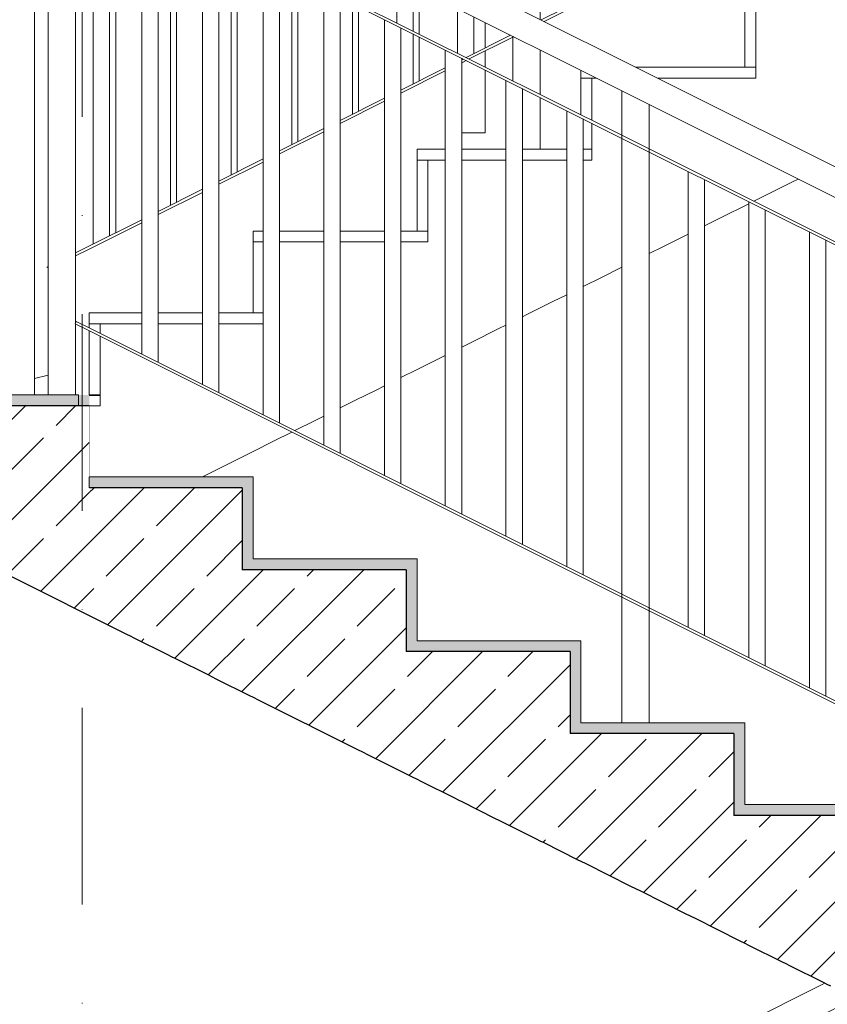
# Model space of a CAD drawing. Header units: centimetres. Extents: x -1103 to 10505, y -997 to 1780.
# Tile 62 of 107: x 8968 to 9116, y -174 to 7. Entities that reach past the tile are written whole.
import ezdxf
from ezdxf.enums import TextEntityAlignment as Align

# ---------------------------------------------------------------- set-up
doc = ezdxf.new("R2010")
doc.units = ezdxf.units.CM
doc.header["$LTSCALE"] = 0.1
doc.header["$MEASUREMENT"] = 0
doc.linetypes.add('Kropki i Kreski', pattern=[720, 360, -180, 0, -180])
doc.linetypes.add('Wipeout_Contour', pattern=[1000, 0, -1000])
for name, color, linetype in [('2_barierki.K_IR', 7, 'Continuous'), ('2_belki.K_IR', 7, 'Continuous'), ('2_schody.K_IR', 7, 'Continuous'), ('2_stropy.K_IR', 7, 'Continuous'), ('4_osie.ISTN', 7, 'Continuous')]:
    doc.layers.add(name, color=color, linetype=linetype)
doc.styles.add('GENERATED_STYLE_1', font='txt')
pattern_1 = [(45, (10358.23, -421.512), (-9.19239, 9.19239), []), (45, (10353.634, -416.916), (-9.19239, 9.19239), [9.75, -3.25])]

# ---------------------------------------------------------------- blocks, each defined once
blk = doc.blocks.new('ElemPrzekroju_732_2', base_point=(10358.23, -421.51))
at = {"layer": '2_schody.K_IR', "color": 7, "linetype": 'Continuous', "lineweight": 15}
for p, q in [((8990.48, -47.01), (8980.87, -47.01)), ((8980.87, -49.01), (8980.87, -47.01)), ((9001.59, -47.01), (8993.48, -47.01)), ((9010.87, -47.01), (9004.59, -47.01)), ((8982.87, -49.01), (8980.87, -49.01))]:
    blk.add_line(p, q, dxfattribs=at)
blk = doc.blocks.new('ElemPrzekroju_733_2', base_point=(10358.23, -421.51))
at = {"layer": '2_schody.K_IR', "color": 7, "linetype": 'Continuous', "lineweight": 15}
for p, q in [((9012.71, -32.01), (9010.87, -32.01)), ((9010.87, -34.01), (9010.87, -32.01)), ((9023.82, -32.01), (9015.71, -32.01)), ((9034.93, -32.01), (9026.82, -32.01)), ((9040.87, -32.01), (9037.93, -32.01)), ((9012.71, -34.01), (9010.87, -34.01))]:
    blk.add_line(p, q, dxfattribs=at)
blk = doc.blocks.new('ElemPrzekroju_734_2', base_point=(10358.23, -421.51))
at = {"layer": '2_schody.K_IR', "color": 7, "linetype": 'Continuous', "lineweight": 15}
for p, q in [((9046.04, -17.01), (9040.87, -17.01)), ((9040.87, -19.01), (9040.87, -17.01)), ((9057.15, -17.01), (9049.04, -17.01)), ((9068.26, -17.01), (9060.15, -17.01)), ((9042.87, -19.01), (9040.87, -19.01))]:
    blk.add_line(p, q, dxfattribs=at)
blk = doc.blocks.new('ElemPrzekroju_735_2', base_point=(10358.23, -421.51))
at = {"layer": '2_schody.K_IR', "color": 7, "linetype": 'Continuous', "lineweight": 15}
for p, q in [((9070.87, -4.01), (9070.87, -2.6)), ((9100.87, -2.01), (9080.87, -2.01)), ((9072.87, -4.01), (9070.87, -4.01))]:
    blk.add_line(p, q, dxfattribs=at)
blk = doc.blocks.new('ElemPrzekroju_751_2', base_point=(10358.23, -421.51))
at = {"layer": '2_schody.K_IR', "color": 7, "linetype": 'Continuous', "lineweight": 15}
for p, q in [((9102.87, -4.01), (9102.87, 10.99)), ((9072.87, -11.73), (9072.87, -4.01)), ((9073.69, -4.01), (9072.87, -4.01)), ((9102.87, -4.01), (9084.87, -4.01)), ((9072.87, -19.01), (9072.87, -12.29)), ((9042.87, -34.01), (9042.87, -19.01)), ((9046.04, -19.01), (9042.87, -19.01)), ((9057.15, -19.01), (9049.04, -19.01)), ((9068.26, -19.01), (9060.15, -19.01)), ((9072.87, -19.01), (9071.26, -19.01)), ((9108.37, -23.62), (9109.62, -23)), ((9109.62, -23), (9110.64, -22.49)), ((9104.62, -25.5), (9108.37, -23.62)), ((9100.87, -27.37), (9101.59, -27.01)), ((9102.51, -26.55), (9104.62, -25.5)), ((9097.12, -29.25), (9100.87, -27.37)), ((9093.48, -31.07), (9097.12, -29.25)), ((9023.82, -34.01), (9015.71, -34.01)), ((9034.93, -34.01), (9026.82, -34.01)), ((9042.87, -34.01), (9037.93, -34.01)), ((9085.87, -34.87), (9089.62, -33)), ((9089.62, -33), (9090.48, -32.57)), ((9083.37, -36.12), (9085.87, -34.87)), ((9074.62, -40.5), (9078.37, -38.62)), ((9071.26, -42.18), (9074.62, -40.5)), ((9060.87, -47.37), (9065.87, -44.87)), ((9065.87, -44.87), (9068.26, -43.68)), ((9060.15, -47.73), (9060.87, -47.37)), ((8982.87, -50.73), (8982.87, -49.01)), ((8990.48, -49.01), (8982.87, -49.01)), ((9001.59, -49.01), (8993.48, -49.01)), ((9012.71, -49.01), (9004.59, -49.01)), ((9050.87, -52.37), (9055.87, -49.87)), ((9055.87, -49.87), (9057.15, -49.23)), ((8982.87, -62.01), (8982.87, -51.29)), ((9049.04, -53.29), (9050.87, -52.37)), ((9040.87, -57.37), (9045.87, -54.87)), ((9045.87, -54.87), (9046.04, -54.79)), ((9037.93, -58.85), (9040.87, -57.37)), ((9029.62, -63), (9033.37, -61.12)), ((9033.37, -61.12), (9034.93, -60.35)), ((8982.87, -64.01), (8982.87, -62.01)), ((9026.82, -64.4), (9029.62, -63)), ((8980.87, -64.01), (8982.87, -64.01)), ((9022.12, -66.75), (9023.82, -65.9)), ((9018.51, -68.55), (9022.12, -66.75)), ((9014.62, -70.5), (9017.95, -68.83)), ((9010.87, -72.37), (9014.62, -70.5)), ((9005.87, -74.87), (9010.87, -72.37)), ((9001.59, -77.01), (9005.87, -74.87))]:
    blk.add_line(p, q, dxfattribs=at)
blk = doc.blocks.new('ElemPrzekroju_924_2', base_point=(10358.23, -421.51))
at = {"layer": '2_schody.K_IR', "linetype": 'Continuous', "lineweight": 0, "true_color": 0x000000}
blk.add_hatch(color=18, dxfattribs=at).paths.add_polyline_path([(9130.87, -139.01), (9130.87, -137.01), (9098.87, -137.01), (9098.87, -139.01)])
at = {"layer": '2_schody.K_IR', "color": 7, "linetype": 'Continuous', "lineweight": 15}
for q in [(9100.87, -137.01), (9130.87, -139.01)]:
    blk.add_line((9130.87, -137.01), q, dxfattribs=at)
blk = doc.blocks.new('ElemPrzekroju_925_2', base_point=(10358.23, -421.51))
at = {"layer": '2_schody.K_IR', "linetype": 'Continuous', "lineweight": 0, "true_color": 0x000000}
blk.add_hatch(color=18, dxfattribs=at).paths.add_polyline_path([(9100.87, -124.01), (9100.87, -122.01), (9068.87, -122.01), (9068.87, -124.01)])
at = {"layer": '2_schody.K_IR', "color": 7, "linetype": 'Continuous', "lineweight": 15}
for q in [(9070.87, -122.01), (9100.87, -124.01)]:
    blk.add_line((9100.87, -122.01), q, dxfattribs=at)
blk = doc.blocks.new('ElemPrzekroju_926_2', base_point=(10358.23, -421.51))
at = {"layer": '2_schody.K_IR', "linetype": 'Continuous', "lineweight": 0, "true_color": 0x000000}
blk.add_hatch(color=18, dxfattribs=at).paths.add_polyline_path([(9070.87, -109.01), (9070.87, -107.01), (9038.87, -107.01), (9038.87, -109.01)])
at = {"layer": '2_schody.K_IR', "color": 7, "linetype": 'Continuous', "lineweight": 15}
for q in [(9040.87, -107.01), (9070.87, -109.01)]:
    blk.add_line((9070.87, -107.01), q, dxfattribs=at)
blk = doc.blocks.new('ElemPrzekroju_927_2', base_point=(10358.23, -421.51))
at = {"layer": '2_schody.K_IR', "linetype": 'Continuous', "lineweight": 0, "true_color": 0x000000}
blk.add_hatch(color=18, dxfattribs=at).paths.add_polyline_path([(9040.87, -94.01), (9040.87, -92.01), (9008.87, -92.01), (9008.87, -94.01)])
at = {"layer": '2_schody.K_IR', "color": 7, "linetype": 'Continuous', "lineweight": 15}
for q in [(9010.87, -92.01), (9040.87, -94.01)]:
    blk.add_line((9040.87, -92.01), q, dxfattribs=at)
blk = doc.blocks.new('ElemPrzekroju_928_2', base_point=(10358.23, -421.51))
at = {"layer": '2_schody.K_IR', "linetype": 'Continuous', "lineweight": 0, "true_color": 0x000000}
blk.add_hatch(color=18, dxfattribs=at).paths.add_polyline_path([(9010.87, -79.01), (9010.87, -77.01), (8978.87, -77.01), (8978.87, -79.01)])
at = {"layer": '2_schody.K_IR', "color": 7, "linetype": 'Continuous', "lineweight": 15}
for p, q in [((8978.87, -77.01), (8978.87, -79.01)), ((9010.87, -77.01), (8980.87, -77.01)), ((9010.87, -77.01), (9010.87, -79.01)), ((8980.87, -79.01), (8978.87, -79.01))]:
    blk.add_line(p, q, dxfattribs=at)
blk = doc.blocks.new('ElemPrzekroju_930_2', base_point=(10358.23, -421.51))
at = {"color": 254, "linetype": 'Wipeout_Contour', "lineweight": 0, "ltscale": 1195347.13280831}
blk.add_wipeout([(8980.87, -84.01), (8944.15, -84.01), (8987.7, -105.78), (8988.37, -106.12), (8989.05, -106.46), (8995.2, -109.53), (8995.87, -109.87), (8996.55, -110.21), (9002.7, -113.28), (9003.37, -113.62), (9004.05, -113.96), (9010.2, -117.03), (9010.87, -117.37), (9011.77, -117.82), (9019.97, -121.92), (9020.87, -122.37), (9021.77, -122.82), (9029.97, -126.92), (9030.87, -127.37), (9031.77, -127.82), (9039.97, -131.92), (9040.87, -132.37), (9041.55, -132.71), (9047.7, -135.78), (9048.37, -136.12), (9049.05, -136.46), (9055.2, -139.53), (9055.87, -139.87), (9056.55, -140.21), (9062.7, -143.28), (9063.37, -143.62), (9064.05, -143.96), (9070.2, -147.03), (9070.87, -147.37), (9071.77, -147.82), (9079.97, -151.92), (9080.87, -152.37), (9081.77, -152.82), (9089.97, -156.92), (9090.87, -157.37), (9091.77, -157.82), (9099.97, -161.92), (9100.87, -162.37), (9101.55, -162.71), (9107.7, -165.78), (9108.37, -166.12), (9109.05, -166.46), (9115.2, -169.53), (9115.87, -169.87), (9116.55, -170.21), (9122.7, -173.28), (9123.37, -173.62), (9124.05, -173.96), (9130.2, -177.03), (9130.87, -177.37), (9131.55, -177.71), (9137.7, -180.78), (9138.37, -181.12), (9139.05, -181.46), (9145.2, -184.53), (9145.87, -184.87), (9146.55, -185.21), (9152.7, -188.28), (9153.37, -188.62), (9154.05, -188.96), (9160.2, -192.03), (9160.87, -192.37), (9161.55, -192.71), (9167.7, -195.78), (9168.37, -196.12), (9168.6, -196.24), (9170.65, -197.26), (9170.87, -197.37), (9171.32, -197.6), (9175.42, -199.65), (9175.87, -199.87), (9176.32, -200.1), (9180.42, -202.15), (9180.87, -202.37), (9181.1, -202.49), (9183.15, -203.51), (9183.37, -203.62), (9184.05, -203.96), (9190.2, -207.03), (9190.87, -207.37), (9191.55, -207.71), (9197.7, -210.78), (9198.37, -211.12), (9198.6, -211.24), (9200.65, -212.26), (9200.87, -212.37), (9201.32, -212.6), (9205.42, -214.65), (9205.87, -214.87), (9206.32, -215.1), (9210.42, -217.15), (9210.87, -217.37), (9211.1, -217.49), (9213.15, -218.51), (9213.37, -218.62), (9214.05, -218.96), (9220.2, -222.03), (9220.87, -222.37), (9221.77, -222.82), (9229.97, -226.92), (9230.87, -227.37), (9231.77, -227.82), (9239.97, -231.92), (9240.87, -232.37), (9241.77, -232.82), (9250.87, -237.37), (9250.87, -214.01), (9248.87, -214.01), (9248.87, -199.01), (9218.87, -199.01), (9218.87, -184.01), (9188.87, -184.01), (9188.87, -169.01), (9158.87, -169.01), (9158.87, -154.01), (9128.87, -154.01), (9128.87, -139.01), (9098.87, -139.01), (9098.87, -124.01), (9068.87, -124.01), (9068.87, -109.01), (9038.87, -109.01), (9038.87, -94.01), (9008.87, -94.01), (9008.87, -79.01), (8980.87, -79.01)], dxfattribs=at).dxf.layer = '2_schody.K_IR'
at = {"layer": '2_schody.K_IR', "linetype": 'Continuous', "lineweight": 0, "true_color": 0x000000}
h = blk.add_hatch(dxfattribs=at)
h.set_pattern_fill('Beton_zbrojony_0002', color=18, style=0, pattern_type=2)
h.set_pattern_definition(pattern_1)
h.paths.add_polyline_path([(8980.87, -84.01), (8944.15, -84.01), (8987.7, -105.78), (8988.37, -106.12), (8989.05, -106.46), (8995.2, -109.53), (8995.87, -109.87), (8996.55, -110.21), (9002.7, -113.28), (9003.37, -113.62), (9004.05, -113.96), (9010.2, -117.03), (9010.87, -117.37), (9011.77, -117.82), (9019.97, -121.92), (9020.87, -122.37), (9021.77, -122.82), (9029.97, -126.92), (9030.87, -127.37), (9031.77, -127.82), (9039.97, -131.92), (9040.87, -132.37), (9041.55, -132.71), (9047.7, -135.78), (9048.37, -136.12), (9049.05, -136.46), (9055.2, -139.53), (9055.87, -139.87), (9056.55, -140.21), (9062.7, -143.28), (9063.37, -143.62), (9064.05, -143.96), (9070.2, -147.03), (9070.87, -147.37), (9071.77, -147.82), (9079.97, -151.92), (9080.87, -152.37), (9081.77, -152.82), (9089.97, -156.92), (9090.87, -157.37), (9091.77, -157.82), (9099.97, -161.92), (9100.87, -162.37), (9101.55, -162.71), (9107.7, -165.78), (9108.37, -166.12), (9109.05, -166.46), (9115.2, -169.53), (9115.87, -169.87), (9116.55, -170.21), (9122.7, -173.28), (9123.37, -173.62), (9124.05, -173.96), (9130.2, -177.03), (9130.87, -177.37), (9131.55, -177.71), (9137.7, -180.78), (9138.37, -181.12), (9139.05, -181.46), (9145.2, -184.53), (9145.87, -184.87), (9146.55, -185.21), (9152.7, -188.28), (9153.37, -188.62), (9154.05, -188.96), (9160.2, -192.03), (9160.87, -192.37), (9161.55, -192.71), (9167.7, -195.78), (9168.37, -196.12), (9168.6, -196.24), (9170.65, -197.26), (9170.87, -197.37), (9171.32, -197.6), (9175.42, -199.65), (9175.87, -199.87), (9176.32, -200.1), (9180.42, -202.15), (9180.87, -202.37), (9181.1, -202.49), (9183.15, -203.51), (9183.37, -203.62), (9184.05, -203.96), (9190.2, -207.03), (9190.87, -207.37), (9191.55, -207.71), (9197.7, -210.78), (9198.37, -211.12), (9198.6, -211.24), (9200.65, -212.26), (9200.87, -212.37), (9201.32, -212.6), (9205.42, -214.65), (9205.87, -214.87), (9206.32, -215.1), (9210.42, -217.15), (9210.87, -217.37), (9211.1, -217.49), (9213.15, -218.51), (9213.37, -218.62), (9214.05, -218.96), (9220.2, -222.03), (9220.87, -222.37), (9221.77, -222.82), (9229.97, -226.92), (9230.87, -227.37), (9231.77, -227.82), (9239.97, -231.92), (9240.87, -232.37), (9241.77, -232.82), (9250.87, -237.37), (9250.87, -214.01), (9248.87, -214.01), (9248.87, -199.01), (9218.87, -199.01), (9218.87, -184.01), (9188.87, -184.01), (9188.87, -169.01), (9158.87, -169.01), (9158.87, -154.01), (9128.87, -154.01), (9128.87, -139.01), (9098.87, -139.01), (9098.87, -124.01), (9068.87, -124.01), (9068.87, -109.01), (9038.87, -109.01), (9038.87, -94.01), (9008.87, -94.01), (9008.87, -79.01), (8980.87, -79.01)])
at = {"layer": '2_schody.K_IR', "color": 7, "linetype": 'Continuous', "lineweight": 30}
for p, q in [((9008.87, -79.01), (8980.87, -79.01)), ((9038.87, -94.01), (9008.87, -94.01)), ((9068.87, -109.01), (9038.87, -109.01)), ((9098.87, -124.01), (9068.87, -124.01)), ((9128.87, -139.01), (9098.87, -139.01))]:
    blk.add_line(p, q, dxfattribs=at)
at = {"layer": '2_schody.K_IR', "color": 7, "linetype": 'Continuous', "lineweight": 30, "flags": 128}
for points in [[(9008.87, -79.01), (9008.87, -92.01), (9008.87, -94.01)], [(8944.15, -84.01), (8987.7, -105.78), (8988.37, -106.12), (8989.05, -106.46), (8995.2, -109.53), (8995.87, -109.87), (8996.55, -110.21), (9002.7, -113.28), (9003.37, -113.62), (9004.05, -113.96), (9010.2, -117.03), (9010.87, -117.37), (9011.77, -117.82), (9019.97, -121.92), (9020.87, -122.37), (9021.77, -122.82), (9029.97, -126.92), (9030.87, -127.37), (9031.77, -127.82), (9039.97, -131.92), (9040.87, -132.37), (9041.55, -132.71), (9047.7, -135.78), (9048.37, -136.12), (9049.05, -136.46), (9055.2, -139.53), (9055.87, -139.87), (9056.55, -140.21), (9062.7, -143.28), (9063.37, -143.62), (9064.05, -143.96), (9070.2, -147.03), (9070.87, -147.37), (9071.77, -147.82), (9079.97, -151.92), (9080.87, -152.37), (9081.77, -152.82), (9089.97, -156.92), (9090.87, -157.37), (9091.77, -157.82), (9099.97, -161.92), (9100.87, -162.37), (9101.55, -162.71), (9107.7, -165.78), (9108.37, -166.12), (9109.05, -166.46), (9115.2, -169.53), (9115.87, -169.87), (9116.55, -170.21)], [(9038.87, -94.01), (9038.87, -107.01), (9038.87, -109.01)], [(9068.87, -109.01), (9068.87, -122.01), (9068.87, -124.01)], [(9098.87, -124.01), (9098.87, -137.01), (9098.87, -139.01)]]:
    blk.add_lwpolyline(points, dxfattribs=at)
blk = doc.blocks.new('ElemPrzekroju_946_2', base_point=(10358.23, -421.51))
at = {"layer": '2_schody.K_IR', "color": 7, "linetype": 'Continuous', "lineweight": 15}
for p, q in [((8980.87, -49.73), (8980.87, -49.01)), ((8980.87, -62.01), (8980.87, -50.29)), ((8982.87, -62.01), (8980.87, -62.01))]:
    blk.add_line(p, q, dxfattribs=at)
blk = doc.blocks.new('ElemPrzekroju_947_2', base_point=(10358.23, -421.51))
at = {"layer": '2_schody.K_IR', "color": 7, "linetype": 'Continuous', "lineweight": 15}
for p, q in [((9010.87, -47.01), (9010.87, -34.01)), ((9012.71, -47.01), (9010.87, -47.01))]:
    blk.add_line(p, q, dxfattribs=at)
blk = doc.blocks.new('ElemPrzekroju_948_2', base_point=(10358.23, -421.51))
at = {"layer": '2_schody.K_IR', "color": 7, "linetype": 'Continuous', "lineweight": 15}
for p, q in [((9040.87, -32.01), (9040.87, -19.01)), ((9042.87, -32.01), (9040.87, -32.01))]:
    blk.add_line(p, q, dxfattribs=at)
blk = doc.blocks.new('ElemPrzekroju_949_2', base_point=(10358.23, -421.51))
at = {"layer": '2_schody.K_IR', "color": 7, "linetype": 'Continuous', "lineweight": 15}
for p, q in [((9070.87, -10.73), (9070.87, -4.01)), ((9072.87, -17.01), (9071.26, -17.01))]:
    blk.add_line(p, q, dxfattribs=at)
blk = doc.blocks.new('ElemPrzekroju_950_2', base_point=(10358.23, -421.51))
at = {"layer": '2_schody.K_IR', "color": 7, "linetype": 'Continuous', "lineweight": 15}
for p, q in [((9100.87, -2.01), (9100.87, 10.99)), ((9102.87, -2.01), (9100.87, -2.01))]:
    blk.add_line(p, q, dxfattribs=at)
blk = doc.blocks.new('ElemPrzekroju_1019_2', base_point=(10358.23, -421.51))
at = {"layer": '2_schody.K_IR', "linetype": 'Continuous', "lineweight": 0, "true_color": 0x000000}
blk.add_hatch(color=18, dxfattribs=at).paths.add_polyline_path([(9100.87, -124.01), (9098.87, -124.01), (9098.87, -137.01), (9100.87, -137.01)])
at = {"layer": '2_schody.K_IR', "color": 7, "linetype": 'Continuous', "lineweight": 15}
blk.add_line((9100.87, -124.01), (9100.87, -137.01), dxfattribs=at)
blk = doc.blocks.new('ElemPrzekroju_1020_2', base_point=(10358.23, -421.51))
at = {"layer": '2_schody.K_IR', "linetype": 'Continuous', "lineweight": 0, "true_color": 0x000000}
blk.add_hatch(color=18, dxfattribs=at).paths.add_polyline_path([(9070.87, -109.01), (9068.87, -109.01), (9068.87, -122.01), (9070.87, -122.01)])
at = {"layer": '2_schody.K_IR', "color": 7, "linetype": 'Continuous', "lineweight": 15}
blk.add_line((9070.87, -109.01), (9070.87, -122.01), dxfattribs=at)
blk = doc.blocks.new('ElemPrzekroju_1021_2', base_point=(10358.23, -421.51))
at = {"layer": '2_schody.K_IR', "linetype": 'Continuous', "lineweight": 0, "true_color": 0x000000}
blk.add_hatch(color=18, dxfattribs=at).paths.add_polyline_path([(9040.87, -94.01), (9038.87, -94.01), (9038.87, -107.01), (9040.87, -107.01)])
at = {"layer": '2_schody.K_IR', "color": 7, "linetype": 'Continuous', "lineweight": 15}
blk.add_line((9040.87, -94.01), (9040.87, -107.01), dxfattribs=at)
blk = doc.blocks.new('ElemPrzekroju_1022_2', base_point=(10358.23, -421.51))
at = {"layer": '2_schody.K_IR', "linetype": 'Continuous', "lineweight": 0, "true_color": 0x000000}
blk.add_hatch(color=18, dxfattribs=at).paths.add_polyline_path([(9010.87, -79.01), (9008.87, -79.01), (9008.87, -92.01), (9010.87, -92.01)])
at = {"layer": '2_schody.K_IR', "color": 7, "linetype": 'Continuous', "lineweight": 15}
blk.add_line((9010.87, -79.01), (9010.87, -92.01), dxfattribs=at)
blk = doc.blocks.new('ElemPrzekroju_1023_2', base_point=(10358.23, -421.51))
at = {"layer": '2_schody.K_IR', "linetype": 'Continuous', "lineweight": 0, "true_color": 0x000000}
blk.add_hatch(color=18, dxfattribs=at).paths.add_polyline_path([(8980.87, -62.01), (8978.87, -62.01), (8978.87, -77.01), (8980.87, -77.01)])
at = {"layer": '2_schody.K_IR', "color": 7, "linetype": 'Continuous', "lineweight": 15}
for p, q in [((8978.87, -62.01), (8978.87, -77.01)), ((8980.87, -64.01), (8980.87, -77.01))]:
    blk.add_line(p, q, dxfattribs=at)
blk = doc.blocks.new('ElemPrzekroju_1079_2', base_point=(10358.23, -421.51))
at = {"layer": '2_barierki.K_IR', "color": 7, "linetype": 'Continuous', "lineweight": 0}
for p, q in [((9249.04, -109.08), (9249.9, -108.65)), ((9249.51, -108.84), (9249.51, -113.09)), ((9249.9, -108.65), (9249.68, -108.2)), ((9249.51, -113.09), (9249.51, -113.61)), ((9249.51, -113.61), (9249.51, -114.12)), ((9249.51, -114.09), (9251.01, -114.09)), ((9249.51, -114.12), (9249.51, -114.59)), ((9249.51, -114.59), (9249.51, -115.02)), ((9249.51, -115.02), (9249.51, -115.39)), ((9251.01, -114.09), (9251.01, -115.76)), ((9249.1, -116.59), (9249.04, -116.59)), ((9249.18, -116.56), (9249.1, -116.59)), ((9249.26, -116.53), (9249.18, -116.56)), ((9249.33, -116.48), (9249.26, -116.53)), ((9249.39, -116.41), (9249.33, -116.48)), ((9249.44, -116.34), (9249.39, -116.41)), ((9249.48, -116.26), (9249.44, -116.34)), ((9249.5, -116.18), (9249.48, -116.26)), ((9249.51, -116.09), (9249.5, -116.18)), ((9249.51, -115.39), (9249.51, -115.69)), ((9249.51, -115.69), (9249.51, -115.91)), ((9249.51, -115.91), (9249.51, -116.05)), ((9249.51, -116.05), (9249.51, -116.09)), ((9160.87, -158.81), (9161.57, -158.81)), ((9161.57, -158.81), (9161.57, -160.39)), ((9069.23, -198.98), (9071.02, -198.09)), ((9071.02, -198.09), (9070.8, -197.64)), ((9069.23, -198.98), (9069.01, -198.54)), ((9069.62, -198.79), (9069.62, -202.54)), ((9070.62, -198.29), (9070.62, -202.54)), ((9068.12, -207.11), (9068.12, -203.54)), ((9068.12, -203.54), (9069.62, -203.54)), ((9069.62, -202.54), (9069.62, -203.06)), ((9069.62, -203.06), (9069.62, -203.56)), ((9069.62, -203.56), (9069.62, -204.04)), ((9070.62, -202.54), (9070.62, -203.06)), ((9070.62, -203.06), (9070.62, -203.56)), ((9070.62, -203.54), (9072.12, -203.54)), ((9070.62, -203.56), (9070.62, -204.04)), ((9072.12, -203.54), (9072.12, -205.11)), ((9069.62, -204.04), (9069.62, -204.46)), ((9069.62, -204.46), (9069.62, -204.83)), ((9069.62, -204.83), (9069.62, -205.13)), ((9069.62, -205.13), (9069.62, -205.35)), ((9069.62, -205.35), (9069.62, -205.49)), ((9070.62, -204.04), (9070.62, -204.46)), ((9070.62, -204.46), (9070.62, -204.83)), ((9070.62, -204.83), (9070.62, -205.13)), ((9070.62, -205.13), (9070.62, -205.35)), ((9070.62, -205.35), (9070.62, -205.49)), ((9069.62, -205.49), (9069.62, -205.54)), ((9069.63, -205.62), (9069.62, -205.54)), ((9069.65, -205.71), (9069.63, -205.62)), ((9069.69, -205.79), (9069.65, -205.71)), ((9069.74, -205.86), (9069.69, -205.79)), ((9069.8, -205.92), (9069.74, -205.86)), ((9069.87, -205.97), (9069.8, -205.92)), ((9069.95, -206.01), (9069.87, -205.97)), ((9070.04, -206.03), (9069.95, -206.01)), ((9070.12, -206.04), (9070.04, -206.03)), ((9070.21, -206.03), (9070.12, -206.04)), ((9070.3, -206.01), (9070.21, -206.03)), ((9070.37, -205.97), (9070.3, -206.01)), ((9070.45, -205.92), (9070.37, -205.97)), ((9070.51, -205.86), (9070.45, -205.92)), ((9070.56, -205.79), (9070.51, -205.86)), ((9070.59, -205.71), (9070.56, -205.79)), ((9070.62, -205.62), (9070.59, -205.71)), ((9070.62, -205.49), (9070.62, -205.54)), ((9070.62, -205.54), (9070.62, -205.62)), ((9070.77, -207.54), (9068.38, -207.54))]:
    blk.add_line(p, q, dxfattribs=at)
blk = doc.blocks.new('ElemPrzekroju_1102_2', base_point=(10358.23, -421.51))
at = {"layer": '2_barierki.K_IR', "color": 7, "linetype": 'Continuous', "lineweight": 0}
for q in [(8973.37, -38.48), (8973.37, -38.76)]:
    blk.add_line((8973.12, -38.61), q, dxfattribs=at)
blk = doc.blocks.new('ElemPrzekroju_1143_2', base_point=(10358.23, -421.51))
at = {"layer": '2_belki.K_IR', "color": 7, "linetype": 'Continuous', "lineweight": 0}
blk.add_line((8980.87, -62.12), (8982.87, -62.16), dxfattribs=at)
blk = doc.blocks.new('ElemPrzekroju_1144_2', base_point=(10358.23, -421.51))
at = {"layer": '2_stropy.K_IR', "linetype": 'Continuous', "lineweight": 0, "true_color": 0x000000}
blk.add_hatch(color=18, dxfattribs=at).paths.add_polyline_path([(8980.87, -62.01), (8805.87, -62.01), (8805.87, -64.01), (8980.87, -64.01)])
at = {"layer": '2_stropy.K_IR', "color": 7, "linetype": 'Continuous', "lineweight": 0}
blk.add_line((8805.87, -62.01), (8805.87, -62.19), dxfattribs=at)
at = {"layer": '2_stropy.K_IR', "color": 7, "linetype": 'Continuous', "lineweight": 15}
blk.add_line((8978.87, -62.01), (8805.87, -62.01), dxfattribs=at)
at = {"color": 254, "linetype": 'Wipeout_Contour', "lineweight": 0, "ltscale": 35574.742781}
blk.add_wipeout([(8805.87, -64.01), (8805.87, -84.01), (8980.87, -84.01), (8980.87, -64.01)], dxfattribs=at).dxf.layer = '2_stropy.K_IR'
at = {"layer": '2_stropy.K_IR', "linetype": 'Continuous', "lineweight": 0, "true_color": 0x000000}
h = blk.add_hatch(dxfattribs=at)
h.set_pattern_fill('Beton_zbrojony_0002', color=18, style=0, pattern_type=2)
h.set_pattern_definition(pattern_1)
h.paths.add_polyline_path([(8805.87, -64.01), (8805.87, -84.01), (8980.87, -84.01), (8980.87, -64.01)])
at = {"layer": '2_stropy.K_IR', "color": 7, "linetype": 'Continuous', "lineweight": 30}
for p, q in [((8980.87, -64.01), (8805.87, -64.01)), ((8944.15, -84.01), (8805.87, -84.01))]:
    blk.add_line(p, q, dxfattribs=at)
at = {"layer": '2_stropy.K_IR', "color": 7, "linetype": 'Continuous', "lineweight": 0}
blk.add_line((8980.87, -77.01), (8980.87, -79.01), dxfattribs=at)
blk = doc.blocks.new('ElemPrzekroju_1735_2', base_point=(10358.23, -421.51))
at = {"layer": '2_barierki.K_IR', "color": 7, "linetype": 'Continuous', "lineweight": 0}
for p, q in [((9250.87, 100.24), (9255.87, 100.24)), ((9250.87, 99.71), (9250.93, 99.74)), ((9250.93, 99.74), (9255.87, 99.74)), ((9163.38, 56.52), (9213.23, 81.45)), ((9163.38, 55.96), (9213.79, 81.17)), ((9158.38, 54.02), (9163.38, 56.52)), ((9158.38, 53.46), (9163.38, 55.96)), ((9063.59, 6.63), (9158.38, 54.02)), ((9064.15, 6.35), (9158.38, 53.46)), ((9049.87, -0.23), (9058, 3.83)), ((9050.43, -0.51), (9058.38, 3.46)), ((9058.38, 3.46), (9058.56, 3.55)), ((9049.04, -0.65), (9049.31, -0.51)), ((9049.04, -1.21), (9049.87, -0.79)), ((9037.93, -6.21), (9046.04, -2.15)), ((9037.93, -6.76), (9046.04, -2.71)), ((9026.82, -11.76), (9034.93, -7.71)), ((9026.82, -12.32), (9034.93, -8.26)), ((9015.71, -17.32), (9023.82, -13.26)), ((9015.71, -17.88), (9023.82, -13.82)), ((9004.59, -22.87), (9012.71, -18.82)), ((9004.59, -23.43), (9012.71, -19.38)), ((8993.48, -28.43), (9001.59, -24.37)), ((8993.48, -28.99), (9001.59, -24.93)), ((8980.76, -34.79), (8990.48, -29.93)), ((8980.98, -35.24), (8990.48, -30.49)), ((8978.37, -35.98), (8980.76, -34.79)), ((8978.37, -36.54), (8980.98, -35.24))]:
    blk.add_line(p, q, dxfattribs=at)
blk = doc.blocks.new('ElemPrzekroju_1741_2', base_point=(10358.23, -421.51))
at = {"layer": '2_barierki.K_IR', "color": 7, "linetype": 'Continuous', "lineweight": 0}
for p, q in [((9058.38, 96.18), (9063.38, 98.68)), ((9063.38, 98.65), (9063.38, 98.68)), ((9063.38, 90.52), (9063.38, 98.65)), ((9058.38, 96.15), (9058.38, 96.18)), ((9058.38, 88.02), (9058.38, 96.15)), ((9063.38, 89.96), (9063.38, 90.52)), ((9063.38, 6.74), (9063.38, 89.96)), ((9058.38, 87.46), (9058.38, 88.02)), ((9058.38, 9.24), (9058.38, 87.46)), ((9058.38, 3.46), (9058.38, 3.64)), ((9058.38, -4.49), (9058.38, 3.46)), ((9063.38, -6.99), (9063.38, 1.14)), ((9063.38, -17.01), (9063.38, -7.54))]:
    blk.add_line(p, q, dxfattribs=at)
blk = doc.blocks.new('ElemPrzekroju_1742_2', base_point=(10358.23, -421.51))
at = {"layer": '2_barierki.K_IR', "color": 7, "linetype": 'Continuous', "lineweight": 0}
for p, q in [((8984.6, 46.12), (8984.6, 50.57)), ((8981.6, 47.62), (8981.6, 49.07)), ((8981.6, 33.9), (8981.6, 42.03)), ((8984.6, 32.4), (8984.6, 40.53)), ((8981.6, -34.37), (8981.6, 33.34)), ((8984.6, -32.87), (8984.6, 31.84))]:
    blk.add_line(p, q, dxfattribs=at)
blk = doc.blocks.new('ElemPrzekroju_1743_2', base_point=(10358.23, -421.51))
at = {"layer": '2_barierki.K_IR', "color": 7, "linetype": 'Continuous', "lineweight": 0}
for p, q in [((8995.71, 40.57), (8995.71, 56.13)), ((8992.71, 42.07), (8992.71, 54.63)), ((8992.71, 28.35), (8992.71, 36.48)), ((8995.71, 26.85), (8995.71, 34.98)), ((8995.71, -27.31), (8995.71, 26.29))]:
    blk.add_line(p, q, dxfattribs=at)
blk = doc.blocks.new('ElemPrzekroju_1744_2', base_point=(10358.23, -421.51))
at = {"layer": '2_barierki.K_IR', "color": 7, "linetype": 'Continuous', "lineweight": 0}
for p, q in [((9006.82, 35.01), (9006.82, 61.68)), ((9003.82, 36.51), (9003.82, 60.18)), ((9003.82, 22.79), (9003.82, 30.92)), ((9006.82, 21.29), (9006.82, 29.42)), ((9006.82, -21.76), (9006.82, 20.73))]:
    blk.add_line(p, q, dxfattribs=at)
blk = doc.blocks.new('ElemPrzekroju_1745_2', base_point=(10358.23, -421.51))
at = {"layer": '2_barierki.K_IR', "color": 7, "linetype": 'Continuous', "lineweight": 0}
for p, q in [((9017.93, 29.46), (9017.93, 67.24)), ((9014.93, 30.96), (9014.93, 65.74)), ((9014.93, 17.24), (9014.93, 25.37)), ((9017.93, 15.74), (9017.93, 23.87)), ((9017.93, -16.2), (9017.93, 15.18))]:
    blk.add_line(p, q, dxfattribs=at)
blk = doc.blocks.new('ElemPrzekroju_1746_2', base_point=(10358.23, -421.51))
at = {"layer": '2_barierki.K_IR', "color": 7, "linetype": 'Continuous', "lineweight": 0}
for p, q in [((9029.04, 23.9), (9029.04, 72.79)), ((9026.04, 25.4), (9026.04, 71.29)), ((9026.04, 11.68), (9026.04, 19.81)), ((9029.04, 10.18), (9029.04, 18.31)), ((9029.04, -10.65), (9029.04, 9.62))]:
    blk.add_line(p, q, dxfattribs=at)
blk = doc.blocks.new('ElemPrzekroju_1747_2', base_point=(10358.23, -421.51))
at = {"layer": '2_barierki.K_IR', "color": 7, "linetype": 'Continuous', "lineweight": 0}
for p, q in [((9040.15, 18.35), (9040.15, 78.35)), ((9037.15, 19.85), (9037.15, 76.85)), ((9037.15, 6.13), (9037.15, 14.26)), ((9040.15, 4.63), (9040.15, 12.76)), ((9040.15, -5.09), (9040.15, 4.07))]:
    blk.add_line(p, q, dxfattribs=at)
blk = doc.blocks.new('ElemPrzekroju_1748_2', base_point=(10358.23, -421.51))
at = {"layer": '2_barierki.K_IR', "color": 7, "linetype": 'Continuous', "lineweight": 0}
for p, q in [((9051.27, 12.79), (9051.27, 83.91)), ((9048.27, 14.29), (9048.27, 82.41)), ((9048.27, 0.57), (9048.27, 8.7)), ((9051.27, 0.46), (9051.27, 7.2))]:
    blk.add_line(p, q, dxfattribs=at)
blk = doc.blocks.new('ElemPrzekroju_1790_2', base_point=(10358.23, -421.51))
at = {"layer": '2_barierki.K_IR', "color": 7, "linetype": 'Continuous', "lineweight": 0}
for p, q in [((8973.37, 45.99), (8978.37, 45.99)), ((8973.37, -62.01), (8973.37, 42.99)), ((8978.37, 35.24), (8978.37, 42.99)), ((8978.37, -48.76), (8978.37, 34.96)), ((8978.37, -62.01), (8978.37, -49.04))]:
    blk.add_line(p, q, dxfattribs=at)
blk = doc.blocks.new('ElemPrzekroju_1795_2', base_point=(10358.23, -421.51))
at = {"layer": '2_barierki.K_IR', "color": 7, "linetype": 'Continuous', "lineweight": 0}
for p, q in [((9249.04, -102.93), (9250.87, -102.01)), ((9250.87, -102.01), (9252.31, -102.01)), ((9253.43, -102.01), (9255.87, -102.01)), ((9237.93, -108.48), (9246.04, -104.43)), ((9249.04, -108.52), (9252.05, -107.01)), ((9252.05, -107.01), (9255.87, -107.01)), ((9226.82, -114.04), (9234.93, -109.98)), ((9237.93, -114.07), (9246.04, -110.02)), ((9215.71, -119.6), (9223.82, -115.54)), ((9226.82, -119.63), (9234.93, -115.57)), ((9204.59, -125.15), (9212.71, -121.1)), ((9215.71, -125.19), (9223.82, -121.13)), ((9193.48, -130.71), (9201.59, -126.65)), ((9204.59, -130.74), (9212.71, -126.69)), ((9183.37, -135.76), (9190.48, -132.21)), ((9193.48, -136.3), (9201.59, -132.24)), ((9171.26, -141.82), (9178.37, -138.26)), ((9185.88, -140.1), (9190.48, -137.8)), ((9183.37, -141.35), (9185.88, -140.1)), ((9150.87, -152.01), (9167.59, -143.65)), ((9168.15, -143.37), (9168.26, -143.32)), ((9173.74, -146.17), (9178.37, -143.85)), ((9160.87, -152.6), (9173.18, -146.45)), ((8970.87, -242.01), (9115.51, -169.69)), ((9085.88, -190.1), (9121.1, -172.49)), ((9080.88, -192.6), (9085.88, -190.1)), ((8985.88, -240.1), (9080.88, -192.6)), ((8980.88, -242.6), (8985.88, -240.1)), ((8970.87, -242.01), (8975.87, -245.1)), ((8975.87, -245.1), (8980.88, -242.6))]:
    blk.add_line(p, q, dxfattribs=at)
blk = doc.blocks.new('ElemPrzekroju_1797_2', base_point=(10358.23, -421.51))
at = {"layer": '2_barierki.K_IR', "color": 7, "linetype": 'Continuous', "lineweight": 0}
for p, q in [((9249.04, -116.65), (9250.81, -115.76)), ((9249.04, -117.21), (9250.93, -116.26)), ((9250.81, -115.76), (9255.87, -115.76)), ((9250.93, -116.26), (9255.87, -116.26)), ((9237.93, -122.21), (9246.04, -118.15)), ((9237.93, -122.76), (9246.04, -118.71)), ((9226.82, -127.76), (9234.93, -123.71)), ((9226.82, -128.32), (9234.93, -124.26)), ((9215.71, -133.32), (9223.82, -129.26)), ((9215.71, -133.88), (9223.82, -129.82)), ((9204.59, -138.87), (9212.71, -134.82)), ((9204.59, -139.43), (9212.71, -135.38)), ((9193.48, -144.43), (9201.59, -140.37)), ((9193.48, -144.99), (9201.59, -140.93)), ((9185.88, -148.23), (9190.48, -145.93)), ((9185.88, -148.79), (9190.48, -146.49)), ((9183.37, -149.48), (9185.88, -148.23)), ((9183.37, -150.04), (9185.88, -148.79)), ((9160.87, -160.73), (9178.37, -151.98)), ((9160.87, -161.29), (9178.37, -152.54)), ((9085.88, -198.23), (9129.23, -176.55)), ((9085.88, -198.79), (9129.79, -176.83)), ((9080.88, -200.73), (9085.88, -198.23)), ((9080.88, -201.29), (9085.88, -198.79)), ((8985.88, -248.23), (9080.88, -200.73)), ((8985.88, -248.79), (9080.88, -201.29)), ((8980.88, -250.73), (8985.88, -248.23)), ((8980.88, -251.29), (8985.88, -248.79)), ((8975.87, -253.23), (8980.88, -250.73)), ((8975.87, -253.79), (8980.88, -251.29))]:
    blk.add_line(p, q, dxfattribs=at)
blk = doc.blocks.new('ElemPrzekroju_1799_2', base_point=(10358.23, -421.51))
at = {"layer": '2_barierki.K_IR', "color": 7, "linetype": 'Continuous', "lineweight": 0}
for p, q in [((8979.69, 42.99), (8980.87, 47.99)), ((9260.87, -92.01), (8980.87, 47.99)), ((9078.37, -6.35), (8979.69, 42.99)), ((9083.37, -8.85), (9078.37, -6.35)), ((9178.37, -56.35), (9083.37, -8.85)), ((9183.37, -58.85), (9178.37, -56.35)), ((9255.87, -95.1), (9183.37, -58.85)), ((9255.87, -95.1), (9260.87, -92.01))]:
    blk.add_line(p, q, dxfattribs=at)
blk = doc.blocks.new('ElemPrzekroju_1800_2', base_point=(10358.23, -421.51))
at = {"layer": '2_barierki.K_IR', "color": 7, "linetype": 'Continuous', "lineweight": 0}
for p, q in [((9078.37, -99.04), (8980.76, -50.24)), ((9078.37, -98.48), (8980.98, -49.79)), ((9083.37, -100.98), (9078.37, -98.48)), ((9083.37, -101.54), (9078.37, -99.04)), ((9178.37, -148.48), (9083.37, -100.98)), ((9178.37, -149.04), (9083.37, -101.54)), ((9183.37, -150.98), (9178.37, -148.48)), ((9183.37, -151.54), (9178.37, -149.04)), ((9255.87, -187.23), (9183.37, -150.98)), ((9255.87, -187.79), (9183.37, -151.54)), ((9258.62, -188.61), (9255.87, -187.23)), ((9258.12, -188.92), (9255.87, -187.79)), ((9258.12, -188.92), (9258.62, -188.61))]:
    blk.add_line(p, q, dxfattribs=at)
blk = doc.blocks.new('ElemPrzekroju_1801_2', base_point=(10358.23, -421.51))
at = {"layer": '2_barierki.K_IR', "color": 7, "linetype": 'Continuous', "lineweight": 0}
for p, q in [((9078.37, -15.04), (8980.76, 33.76)), ((9078.37, -14.48), (8980.98, 34.21)), ((9083.37, -16.98), (9078.37, -14.48)), ((9083.37, -17.54), (9078.37, -15.04)), ((9178.37, -64.48), (9083.37, -16.98)), ((9178.37, -65.04), (9083.37, -17.54)), ((9183.37, -66.98), (9178.37, -64.48)), ((9183.37, -67.54), (9178.37, -65.04)), ((9255.87, -103.23), (9183.37, -66.98)), ((9255.87, -103.79), (9183.37, -67.54)), ((9258.62, -104.61), (9255.87, -103.23)), ((9258.12, -104.92), (9255.87, -103.79)), ((9258.12, -104.92), (9258.62, -104.61))]:
    blk.add_line(p, q, dxfattribs=at)
blk = doc.blocks.new('ElemPrzekroju_1834_2', base_point=(10358.23, -421.51))
at = {"layer": '2_barierki.K_IR', "color": 7, "linetype": 'Continuous', "lineweight": 0}
for p, q in [((9078.37, -6.32), (9083.37, -8.82)), ((9078.37, -6.35), (9078.37, -6.32)), ((9078.37, -14.48), (9078.37, -6.35)), ((9083.37, -8.85), (9083.37, -8.82)), ((9083.37, -16.98), (9083.37, -8.85)), ((9078.37, -15.04), (9078.37, -14.48)), ((9078.37, -98.48), (9078.37, -15.04)), ((9083.37, -17.54), (9083.37, -16.98)), ((9083.37, -100.98), (9083.37, -17.54)), ((9078.37, -99.04), (9078.37, -98.48)), ((9078.37, -122.01), (9078.37, -99.04)), ((9083.37, -101.54), (9083.37, -100.98)), ((9083.37, -122.01), (9083.37, -101.54))]:
    blk.add_line(p, q, dxfattribs=at)
blk = doc.blocks.new('ElemPrzekroju_1840_2', base_point=(10358.23, -421.51))
at = {"layer": '2_barierki.K_IR', "color": 7, "linetype": 'Continuous', "lineweight": 0}
for p, q in [((9112.71, -115.65), (9112.71, -32.21)), ((9115.71, -117.15), (9115.71, -33.71))]:
    blk.add_line(p, q, dxfattribs=at)
blk = doc.blocks.new('ElemPrzekroju_1841_2', base_point=(10358.23, -421.51))
at = {"layer": '2_barierki.K_IR', "color": 7, "linetype": 'Continuous', "lineweight": 0}
for p, q in [((9101.59, -110.09), (9101.59, -26.65)), ((9104.59, -111.59), (9104.59, -28.15))]:
    blk.add_line(p, q, dxfattribs=at)
blk = doc.blocks.new('ElemPrzekroju_1842_2', base_point=(10358.23, -421.51))
at = {"layer": '2_barierki.K_IR', "color": 7, "linetype": 'Continuous', "lineweight": 0}
for p, q in [((9090.48, -104.54), (9090.48, -21.1)), ((9093.48, -106.04), (9093.48, -22.6))]:
    blk.add_line(p, q, dxfattribs=at)
blk = doc.blocks.new('ElemPrzekroju_1843_2', base_point=(10358.23, -421.51))
at = {"layer": '2_barierki.K_IR', "color": 7, "linetype": 'Continuous', "lineweight": 0}
for p, q in [((9068.26, -93.43), (9068.26, -9.99)), ((9071.26, -94.93), (9071.26, -11.49))]:
    blk.add_line(p, q, dxfattribs=at)
blk = doc.blocks.new('ElemPrzekroju_1844_2', base_point=(10358.23, -421.51))
at = {"layer": '2_barierki.K_IR', "color": 7, "linetype": 'Continuous', "lineweight": 0}
for p, q in [((9057.15, -87.87), (9057.15, -4.43)), ((9060.15, -89.37), (9060.15, -5.93))]:
    blk.add_line(p, q, dxfattribs=at)
blk = doc.blocks.new('ElemPrzekroju_1845_2', base_point=(10358.23, -421.51))
at = {"layer": '2_barierki.K_IR', "color": 7, "linetype": 'Continuous', "lineweight": 0}
for p, q in [((9046.04, -82.32), (9046.04, 1.12)), ((9049.04, -83.82), (9049.04, -0.38))]:
    blk.add_line(p, q, dxfattribs=at)
blk = doc.blocks.new('ElemPrzekroju_1846_2', base_point=(10358.23, -421.51))
at = {"layer": '2_barierki.K_IR', "color": 7, "linetype": 'Continuous', "lineweight": 0}
for p, q in [((9034.93, -76.76), (9034.93, 6.68)), ((9037.93, -78.26), (9037.93, 5.18))]:
    blk.add_line(p, q, dxfattribs=at)
blk = doc.blocks.new('ElemPrzekroju_1847_2', base_point=(10358.23, -421.51))
at = {"layer": '2_barierki.K_IR', "color": 7, "linetype": 'Continuous', "lineweight": 0}
for p, q in [((9023.82, -71.21), (9023.82, 12.24)), ((9026.82, -72.71), (9026.82, 10.74))]:
    blk.add_line(p, q, dxfattribs=at)
blk = doc.blocks.new('ElemPrzekroju_1848_2', base_point=(10358.23, -421.51))
at = {"layer": '2_barierki.K_IR', "color": 7, "linetype": 'Continuous', "lineweight": 0}
for p, q in [((9012.71, -65.65), (9012.71, 17.79)), ((9015.71, -67.15), (9015.71, 16.29))]:
    blk.add_line(p, q, dxfattribs=at)
blk = doc.blocks.new('ElemPrzekroju_1849_2', base_point=(10358.23, -421.51))
at = {"layer": '2_barierki.K_IR', "color": 7, "linetype": 'Continuous', "lineweight": 0}
for p, q in [((9001.59, -60.09), (9001.59, 23.35)), ((9004.59, -61.59), (9004.59, 21.85))]:
    blk.add_line(p, q, dxfattribs=at)
blk = doc.blocks.new('ElemPrzekroju_1850_2', base_point=(10358.23, -421.51))
at = {"layer": '2_barierki.K_IR', "color": 7, "linetype": 'Continuous', "lineweight": 0}
for p, q in [((8990.48, -54.54), (8990.48, 28.9)), ((8993.48, -56.04), (8993.48, 27.4))]:
    blk.add_line(p, q, dxfattribs=at)
blk = doc.blocks.new('ElemPrzekroju_1854_2', base_point=(10358.23, -421.51))
at = {"layer": '2_barierki.K_IR', "color": 7, "linetype": 'Continuous', "lineweight": 0}
for p, q in [((8978.26, -48.99), (8978.48, -48.54)), ((8980.98, -49.79), (8978.48, -48.54)), ((8980.76, -50.24), (8978.26, -48.99))]:
    blk.add_line(p, q, dxfattribs=at)
blk = doc.blocks.new('ElemPrzekroju_1861_2', base_point=(10358.23, -421.51))
at = {"layer": '2_barierki.K_IR', "color": 7, "linetype": 'Continuous', "lineweight": 0}
blk.add_line((8970.87, -62.01), (8970.87, -58.98), dxfattribs=at)
blk = doc.blocks.new('ElemPrzekroju_1862_2', base_point=(10358.23, -421.51))
at = {"layer": '2_barierki.K_IR', "color": 7, "linetype": 'Continuous', "lineweight": 0}
for p, q in [((9053.37, 85.52), (9053.37, 93.65)), ((9048.37, 83.02), (9048.37, 91.15)), ((9053.37, 11.74), (9053.37, 84.96)), ((9053.37, 1.52), (9053.37, 6.15)), ((9053.37, -1.98), (9053.37, 0.96)), ((9053.37, -14.01), (9053.37, -2.54)), ((9049.04, -14.01), (9053.37, -14.01))]:
    blk.add_line(p, q, dxfattribs=at)
blk = doc.blocks.new('ElemPrzekroju_1863_2', base_point=(10358.23, -421.51))
at = {"layer": '2_barierki.K_IR', "color": 7, "linetype": 'Continuous', "lineweight": 0}
for p, q in [((8985.71, 45.57), (8985.71, 51.12)), ((8985.71, 31.85), (8985.71, 39.98)), ((8985.71, -32.32), (8985.71, 31.29))]:
    blk.add_line(p, q, dxfattribs=at)
blk = doc.blocks.new('ElemPrzekroju_1864_2', base_point=(10358.23, -421.51))
at = {"layer": '2_barierki.K_IR', "color": 7, "linetype": 'Continuous', "lineweight": 0}
for p, q in [((8996.82, 40.02), (8996.82, 56.68)), ((8996.82, 26.29), (8996.82, 34.43)), ((8996.82, -26.76), (8996.82, 25.74))]:
    blk.add_line(p, q, dxfattribs=at)
blk = doc.blocks.new('ElemPrzekroju_1865_2', base_point=(10358.23, -421.51))
at = {"layer": '2_barierki.K_IR', "color": 7, "linetype": 'Continuous', "lineweight": 0}
for p, q in [((9007.93, 34.46), (9007.93, 62.24)), ((9007.93, 20.74), (9007.93, 28.87)), ((9007.93, -21.21), (9007.93, 20.18))]:
    blk.add_line(p, q, dxfattribs=at)
blk = doc.blocks.new('ElemPrzekroju_1866_2', base_point=(10358.23, -421.51))
at = {"layer": '2_barierki.K_IR', "color": 7, "linetype": 'Continuous', "lineweight": 0}
for p, q in [((9019.04, 28.9), (9019.04, 67.79)), ((9019.04, 15.18), (9019.04, 23.31)), ((9019.04, -15.65), (9019.04, 14.62))]:
    blk.add_line(p, q, dxfattribs=at)
blk = doc.blocks.new('ElemPrzekroju_1867_2', base_point=(10358.23, -421.51))
at = {"layer": '2_barierki.K_IR', "color": 7, "linetype": 'Continuous', "lineweight": 0}
for p, q in [((9030.15, 23.35), (9030.15, 73.35)), ((9030.15, 9.63), (9030.15, 17.76)), ((9030.15, -10.09), (9030.15, 9.07))]:
    blk.add_line(p, q, dxfattribs=at)
blk = doc.blocks.new('ElemPrzekroju_1868_2', base_point=(10358.23, -421.51))
at = {"layer": '2_barierki.K_IR', "color": 7, "linetype": 'Continuous', "lineweight": 0}
for p, q in [((9041.26, 17.79), (9041.26, 78.9)), ((9041.26, 4.07), (9041.26, 12.2)), ((9041.26, -4.54), (9041.26, 3.51))]:
    blk.add_line(p, q, dxfattribs=at)
blk = doc.blocks.new('ElemPrzekroju_1901_2', base_point=(10358.23, -421.51))
at = {"layer": '2_barierki.K_IR', "color": 7, "linetype": 'Continuous', "lineweight": 0}
for p, q in [((8970.87, 45.99), (8973.37, 45.99)), ((8970.87, -58.98), (8970.87, 45.99)), ((8970.87, -58.98), (8973.37, -58.39))]:
    blk.add_line(p, q, dxfattribs=at)
blk = doc.blocks.new('Standardowy znacznik osi[6]_2', base_point=(8979.6, 1278.49))
at = {"layer": '4_osie.ISTN', "color": 252, "linetype": 'Kropki i Kreski', "lineweight": 15}
blk.add_line((8979.6, 1178.49), (8979.6, -721.51), dxfattribs=at)
at = {"layer": '4_osie.ISTN', "color": 252, "lineweight": 0, "style": 'GENERATED_STYLE_1'}
blk.add_attdef('AC_MarkerText_1', text='', height=35, rotation=360, dxfattribs=at).set_placement((8979.6, 1320.49), align=Align.MIDDLE_CENTER)

msp = doc.modelspace()

# ---------------------------------------------------------------- block references
at = {"layer": '2_barierki.K_IR', "lineweight": 0}
for name in ['ElemPrzekroju_1735_2', 'ElemPrzekroju_1741_2', 'ElemPrzekroju_1862_2', 'ElemPrzekroju_1748_2', 'ElemPrzekroju_1747_2', 'ElemPrzekroju_1868_2', 'ElemPrzekroju_1746_2', 'ElemPrzekroju_1867_2', 'ElemPrzekroju_1745_2', 'ElemPrzekroju_1866_2', 'ElemPrzekroju_1744_2', 'ElemPrzekroju_1865_2', 'ElemPrzekroju_1743_2', 'ElemPrzekroju_1864_2', 'ElemPrzekroju_1742_2', 'ElemPrzekroju_1863_2', 'ElemPrzekroju_1901_2', 'ElemPrzekroju_1850_2', 'ElemPrzekroju_1849_2', 'ElemPrzekroju_1848_2', 'ElemPrzekroju_1847_2', 'ElemPrzekroju_1102_2', 'ElemPrzekroju_1854_2']:
    msp.add_blockref(name, (10358.23, -421.51), dxfattribs=at)
at = {"layer": '2_belki.K_IR', "lineweight": 0}
msp.add_blockref('ElemPrzekroju_1143_2', (10358.23, -421.51), dxfattribs=at)
at = {"layer": '2_schody.K_IR', "lineweight": 0}
for name in ['ElemPrzekroju_751_2', 'ElemPrzekroju_950_2', 'ElemPrzekroju_735_2', 'ElemPrzekroju_949_2', 'ElemPrzekroju_734_2', 'ElemPrzekroju_948_2', 'ElemPrzekroju_733_2', 'ElemPrzekroju_947_2', 'ElemPrzekroju_732_2', 'ElemPrzekroju_946_2', 'ElemPrzekroju_1023_2', 'ElemPrzekroju_928_2', 'ElemPrzekroju_927_2', 'ElemPrzekroju_926_2', 'ElemPrzekroju_925_2', 'ElemPrzekroju_924_2']:
    msp.add_blockref(name, (10358.23, -421.51), dxfattribs=at)

# ---------------------------------------------------------------- next in the draw order: block references
msp.add_blockref('ElemPrzekroju_930_2', (10358.23, -421.51), dxfattribs=at)

# ---------------------------------------------------------------- next in the draw order: block references
at = {"layer": '2_barierki.K_IR', "lineweight": 0}
for name in ['ElemPrzekroju_1846_2', 'ElemPrzekroju_1845_2', 'ElemPrzekroju_1844_2', 'ElemPrzekroju_1834_2', 'ElemPrzekroju_1843_2', 'ElemPrzekroju_1842_2', 'ElemPrzekroju_1841_2', 'ElemPrzekroju_1840_2', 'ElemPrzekroju_1795_2', 'ElemPrzekroju_1079_2', 'ElemPrzekroju_1797_2']:
    msp.add_blockref(name, (10358.23, -421.51), dxfattribs=at)
at = {"layer": '2_schody.K_IR', "lineweight": 0}
for name in ['ElemPrzekroju_1022_2', 'ElemPrzekroju_1021_2', 'ElemPrzekroju_1020_2', 'ElemPrzekroju_1019_2']:
    msp.add_blockref(name, (10358.23, -421.51), dxfattribs=at)
at = {"layer": '2_stropy.K_IR', "lineweight": 0}
msp.add_blockref('ElemPrzekroju_1144_2', (10358.23, -421.51), dxfattribs=at)

# ---------------------------------------------------------------- next in the draw order: block references
at = {"layer": '2_barierki.K_IR', "lineweight": 0}
for name in ['ElemPrzekroju_1799_2', 'ElemPrzekroju_1790_2', 'ElemPrzekroju_1801_2', 'ElemPrzekroju_1800_2', 'ElemPrzekroju_1861_2']:
    msp.add_blockref(name, (10358.23, -421.51), dxfattribs=at)
at = {"layer": '4_osie.ISTN', "color": 252, "linetype": 'Continuous', "lineweight": 0}
msp.add_blockref('Standardowy znacznik osi[6]_2', (8979.6, 1278.49), dxfattribs=at)

doc.saveas('drawing.dxf')
